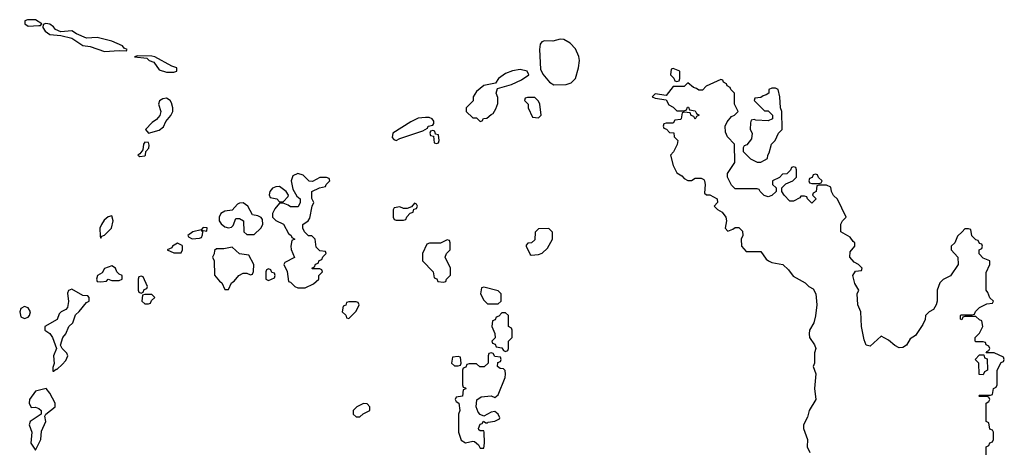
# Model space of a CAD drawing. Header units: inches. Extents: x 2710684 to 2828758, y 857022 to 965663.
# Tile 47 of 256: x 2733624 to 2739026, y 890020 to 892393. Entities that reach past the tile are written whole.
import ezdxf

# ---------------------------------------------------------------- set-up
doc = ezdxf.new("R2010")
doc.units = ezdxf.units.IN
doc.header["$MEASUREMENT"] = 0
doc.layers.add('C7839', color=7, linetype='Continuous')

msp = doc.modelspace()

# ---------------------------------------------------------------- linework, layer by layer
at = {"layer": 'C7839', "color": 4, "elevation": 16}
for points in [[(2733710, 892393.2), (2733666.8, 892393.2), (2733652.7, 892387.3), (2733652, 892370), (2733670, 892358), (2733730, 892362), (2733738, 892362), (2733746, 892370)], [(2733766.8, 892373.2), (2733752.7, 892367.3), (2733752, 892350), (2733764.7, 892330), (2733790, 892311.3), (2733850, 892306), (2733911, 892291), (2733970, 892251), (2734010, 892246), (2734090, 892218.8), (2734170, 892224.9), (2734210, 892222), (2734213.2, 892230), (2734197.2, 892237.2), (2734188.7, 892250), (2734130, 892276), (2734050, 892296), (2733990, 892292.3), (2733935.1, 892315.1), (2733910, 892332.7), (2733850, 892326), (2733820.2, 892340.2), (2733810, 892354), (2733790, 892368.7)], [(2736590, 892286.6), (2736550, 892276.2), (2736503.4, 892276.6), (2736487.9, 892272.1), (2736480.4, 892259.6), (2736476.4, 892230), (2736481.4, 892121.4), (2736493.7, 892093.7), (2736530.6, 892050.6), (2736555.3, 892035.3), (2736622.7, 892037.3), (2736650, 892046.8), (2736672.7, 892070), (2736689.4, 892130), (2736695.1, 892170), (2736691.8, 892191.8), (2736673.3, 892233.3), (2736644.2, 892264.2), (2736610, 892284.5)], [(2734270, 892195.3), (2734254, 892190), (2734322, 892182), (2734334, 892170), (2734359.8, 892159.8), (2734390, 892118), (2734430, 892104.7), (2734470, 892106), (2734486, 892110), (2734486, 892130), (2734458, 892138), (2734366, 892190), (2734350, 892194)], [(2736370, 892120.7), (2736327.1, 892112.9), (2736290, 892098.7), (2736250.8, 892070), (2736235.3, 892044.7), (2736170, 892032.7), (2736130, 891999), (2736112, 891970), (2736112.7, 891947.3), (2736074, 891910), (2736074, 891890), (2736110, 891854), (2736130, 891854), (2736150, 891834), (2736162, 891838), (2736168.4, 891851.6), (2736187.3, 891852.7), (2736210, 891874), (2736222, 891878), (2736236.4, 891903.6), (2736247.3, 891932.7), (2736247.3, 891967.3), (2736238, 891990), (2736244.7, 892015.3), (2736322.5, 892037.5), (2736377, 892063), (2736418, 892090), (2736408, 892110)], [(2737210, 892126), (2737198, 892122), (2737194, 892090), (2737212.7, 892072.7), (2737218, 892058), (2737230, 892054), (2737242, 892058), (2737246, 892070), (2737246, 892110)], [(2737770, 892018), (2737750, 892018), (2737734, 892010), (2737734, 891990), (2737719.6, 891980.4), (2737703.6, 891976.4), (2737690, 891966), (2737658, 891962), (2737654, 891950), (2737710, 891894), (2737730, 891894), (2737754, 891870), (2737754, 891850), (2737730, 891838), (2737662, 891842), (2737654, 891846), (2737638, 891842), (2737632.7, 891827.3), (2737632, 891790), (2737642, 891770), (2737639.6, 891740.4), (2737612.7, 891707.3), (2737598, 891702), (2737594, 891690), (2737594, 891670), (2737634, 891630), (2737670, 891612), (2737690, 891612), (2737710, 891622), (2737727.3, 891632.7), (2737728, 891650), (2737736.4, 891663.6), (2737748, 891710), (2737768, 891730), (2737788, 891770), (2737808, 891790), (2737806, 891890), (2737798, 891910), (2737795.3, 891970), (2737786, 892010)], [(2734430, 891962.7), (2734410, 891959), (2734391, 891949), (2734386, 891930), (2734398, 891890), (2734393.2, 891866.8), (2734374.6, 891845.4), (2734351, 891830), (2734314.8, 891790), (2734330.9, 891770.9), (2734390, 891786.8), (2734413.6, 891806.4), (2734426, 891834), (2734452.7, 891867.3), (2734464, 891890), (2734465.2, 891910), (2734456.6, 891936.6), (2734449, 891950)], [(2736450, 891966), (2736410, 891966), (2736398, 891962), (2736394, 891950), (2736414, 891930), (2736414, 891910), (2736438, 891858), (2736470, 891854), (2736486, 891870), (2736478, 891930), (2736470, 891946)], [(2735870, 891857.2), (2735850, 891857.2), (2735810, 891852.3), (2735770, 891832.7), (2735671.3, 891770), (2735667.7, 891747.7), (2735676.9, 891736.9), (2735690, 891731.3), (2735710, 891742), (2735836.4, 891783.6), (2735862, 891798), (2735866, 891810), (2735890, 891814), (2735896.4, 891823.6), (2735896.4, 891836.4), (2735888, 891850)], [(2735890, 891786), (2735878, 891782), (2735874, 891770), (2735878, 891758), (2735894, 891754), (2735898, 891718), (2735910, 891714), (2735922, 891718), (2735926, 891730), (2735922, 891762), (2735906, 891766), (2735902, 891782)], [(2734310, 891722), (2734302.8, 891710), (2734299.8, 891680.2), (2734282.8, 891657.2), (2734272, 891650), (2734282.8, 891642.8), (2734310, 891647.3), (2734314, 891650), (2734315.3, 891670), (2734332.3, 891687.7), (2734335.1, 891704.9), (2734330, 891719)], [(2735150, 891549.4), (2735123.1, 891536.9), (2735113, 891510), (2735123.5, 891463.5), (2735144.7, 891424.7), (2735162, 891410), (2735162, 891390), (2735152.7, 891367.3), (2735110, 891366), (2735096.4, 891376.4), (2735070, 891386), (2735050, 891386), (2735023.6, 891356.4), (2735012, 891330), (2735012, 891310), (2735030, 891292), (2735071.3, 891271.3), (2735099.6, 891219.6), (2735114, 891210), (2735118, 891198), (2735134, 891190), (2735118, 891182), (2735112, 891150), (2735112.7, 891132.7), (2735131.6, 891088.4), (2735078, 891062), (2735074, 891050), (2735091.6, 891011.6), (2735098, 890958), (2735110, 890954), (2735134, 890930), (2735150, 890922), (2735190, 890922), (2735236.4, 890943.6), (2735266, 890970), (2735266, 890990), (2735286, 891010), (2735282, 891022), (2735270, 891026), (2735230, 891026), (2735226, 891030), (2735242, 891038), (2735247.3, 891052.7), (2735262, 891058), (2735267.3, 891072.7), (2735282, 891078), (2735287.3, 891092.7), (2735306, 891110), (2735302, 891122), (2735270, 891126), (2735250, 891146), (2735246, 891190), (2735227.3, 891207.3), (2735208.4, 891208.4), (2735186, 891230), (2735178, 891250), (2735178, 891270), (2735206, 891290), (2735216.4, 891303.6), (2735228, 891370), (2735238, 891390), (2735227.3, 891412.7), (2735226, 891450), (2735268.4, 891471.6), (2735302, 891478), (2735306, 891490), (2735326, 891510), (2735322, 891522), (2735307.3, 891527.3), (2735270, 891528), (2735230, 891506), (2735212.7, 891507.3), (2735180.2, 891540.2)], [(2737990, 891546), (2737978, 891542), (2737972.7, 891527.3), (2737958, 891522), (2737954, 891510), (2737958, 891498), (2737970, 891494), (2738010, 891494), (2738022, 891498), (2738026, 891510), (2738007.3, 891527.3), (2738002, 891542)], [(2735050, 891478.4), (2735030, 891477), (2735010.5, 891469.5), (2734997.3, 891450), (2734992, 891432), (2734998, 891418), (2735034, 891410), (2735050, 891394), (2735070, 891394), (2735096.4, 891423.6), (2735098, 891430), (2735086, 891450)], [(2734850, 891387.8), (2734830, 891387.6), (2734818.9, 891381.1), (2734790, 891349.2), (2734750, 891343.6), (2734728, 891330), (2734718.4, 891310), (2734719.3, 891290), (2734730, 891274), (2734750, 891257.3), (2734770, 891250.7), (2734785.6, 891254.4), (2734796, 891264), (2734810, 891302), (2734830, 891302), (2734852, 891290), (2734854, 891230), (2734870, 891214), (2734910, 891214), (2734948, 891250), (2734958, 891270), (2734956.4, 891296.4), (2734948.4, 891308.4), (2734930, 891318), (2734902, 891322), (2734876, 891370)], [(2735790, 891386), (2735774, 891366), (2735750, 891358), (2735730, 891358), (2735710, 891366), (2735678, 891362), (2735674, 891350), (2735674, 891310), (2735678, 891298), (2735690, 891294), (2735730, 891294), (2735742, 891298), (2735747.3, 891312.7), (2735767.3, 891332.7), (2735782, 891338), (2735786, 891354), (2735802, 891358), (2735806, 891370), (2735802, 891382)], [(2734130, 891317.2), (2734110, 891312), (2734087.3, 891292.7), (2734072.4, 891270), (2734063.8, 891250), (2734065.4, 891205.4), (2734070, 891194), (2734074.6, 891205.4), (2734090, 891211), (2734127, 891250), (2734136.3, 891290)], [(2734630, 891253.2), (2734619.8, 891240.2), (2734574, 891230), (2734546, 891210), (2734550, 891202), (2734570, 891192), (2734610, 891194), (2734622, 891198), (2734627.3, 891212.7), (2734628, 891230), (2734622, 891238), (2734650, 891234), (2734651.9, 891251.9)], [(2736527.3, 891247.3), (2736470, 891246), (2736452.7, 891227.3), (2736450, 891186), (2736431.6, 891168.4), (2736412.7, 891167.3), (2736403.6, 891156.4), (2736402, 891150), (2736425.4, 891105.4), (2736430, 891102), (2736470, 891104.7), (2736490, 891112), (2736520.4, 891139.6), (2736548, 891190), (2736547.3, 891227.3)], [(2734490, 891168), (2734462, 891150), (2734458, 891142), (2734434, 891130), (2734470, 891114), (2734510, 891114), (2734518, 891130), (2734518, 891150), (2734515.3, 891155.3)], [(2734790, 891146), (2734743.6, 891136.4), (2734703.6, 891136.4), (2734692.7, 891127.3), (2734691.6, 891108.4), (2734682, 891090), (2734692, 891070), (2734692.7, 890992.7), (2734719.6, 890959.6), (2734734, 890950), (2734750, 890914), (2734770, 890914), (2734786, 890950), (2734800.4, 890959.6), (2734826, 890990), (2734850, 891002), (2734870, 891002), (2734890, 890994), (2734902, 890998), (2734907.3, 891012.7), (2734908, 891050), (2734882, 891102), (2734830, 891108)], [(2735970, 891186), (2735932, 891168), (2735872.7, 891167.3), (2735858, 891162), (2735834, 891110), (2735834, 891070), (2735892, 891010), (2735898, 890978), (2735912, 890972), (2735918, 890958), (2735950, 890954), (2735962, 890958), (2735966, 890970), (2735987.3, 890992.7), (2735988, 891030), (2735958, 891090), (2735966, 891110), (2735986, 891130), (2735986, 891170), (2735982, 891182)], [(2734130, 891043.7), (2734090, 891028.7), (2734076.1, 891003.9), (2734051.3, 890990), (2734044.9, 890970), (2734050, 890958), (2734070, 890954.8), (2734100.4, 890959.6), (2734110, 890970.8), (2734130, 890962), (2734170, 890962), (2734186, 890970), (2734186, 890990), (2734170, 890998), (2734158, 891010), (2734149.2, 891030)], [(2734290, 890986), (2734278, 890982), (2734274, 890970), (2734274, 890910), (2734278, 890898), (2734290, 890894), (2734302, 890898), (2734307.3, 890912.7), (2734322, 890918), (2734326, 890930), (2734302, 890982)], [(2734990, 891026), (2734978, 891022), (2734974, 891010), (2734974, 890970), (2734990, 890962), (2735022, 890978), (2735026, 890990), (2735022, 891002), (2735007.3, 891007.3), (2735002, 891022)], [(2733910, 890915.1), (2733892.4, 890907.6), (2733887, 890893), (2733892.6, 890847.4), (2733885.7, 890814.3), (2733876.7, 890803.3), (2733851, 890790), (2733840.5, 890779.5), (2733830, 890749), (2733762, 890710), (2733762, 890690), (2733790, 890672), (2733804.7, 890650), (2733826, 890590), (2733810.5, 890549.5), (2733812.8, 890507.2), (2733805.2, 890485.2), (2733806, 890466), (2733810, 890464.7), (2733823.7, 890476.3), (2733830, 890476.3), (2733858, 890502), (2733877, 890523), (2733888.7, 890550), (2733883.1, 890563.1), (2733858, 890590), (2733848, 890608), (2733861.2, 890650), (2733877.2, 890670), (2733894, 890710), (2733915.3, 890730), (2733930, 890774), (2733950, 890792), (2733990, 890842), (2734006, 890850), (2734006, 890870), (2733998, 890878), (2733970, 890880.9)], [(2734350, 890886), (2734310, 890886), (2734298, 890882), (2734294, 890850), (2734310, 890834), (2734330, 890834), (2734342, 890838), (2734347.3, 890852.7), (2734366, 890870)], [(2736170, 890926), (2736158, 890922), (2736152, 890890), (2736170, 890854), (2736190, 890834), (2736250, 890834), (2736266, 890850), (2736266, 890890), (2736250, 890906)], [(2733650, 890819.3), (2733630.5, 890809.5), (2733624.2, 890790), (2733630, 890762.8), (2733650, 890753.4), (2733670, 890760.7), (2733678, 890770), (2733682.9, 890790), (2733670, 890813.2)], [(2735470, 890846), (2735430, 890846), (2735418, 890842), (2735412.7, 890827.3), (2735398, 890822), (2735394, 890790), (2735412.7, 890772.7), (2735418, 890758), (2735430, 890754), (2735470, 890794), (2735486, 890830), (2735482, 890842)], [(2736290, 890786), (2736270, 890786), (2736252.7, 890767.3), (2736238, 890762), (2736232.7, 890747.3), (2736218, 890742), (2736214, 890710), (2736231.6, 890671.6), (2736232, 890648), (2736214, 890630), (2736218, 890618), (2736232.7, 890612.7), (2736238, 890598), (2736270, 890594), (2736278, 890578), (2736290, 890574), (2736302, 890578), (2736306, 890590), (2736306, 890630), (2736326, 890650), (2736326, 890690), (2736322, 890702), (2736306, 890710), (2736306, 890770)], [(2736210, 890566), (2736198, 890562), (2736194, 890550), (2736194, 890510), (2736171.6, 890488.4), (2736148.4, 890488.4), (2736130, 890506), (2736090, 890506), (2736078, 890502), (2736072.7, 890487.3), (2736058, 890482), (2736054, 890470), (2736054, 890390), (2736058, 890378), (2736070, 890374), (2736071.6, 890368.4), (2736058, 890362), (2736052.7, 890327.3), (2736018, 890322), (2736014, 890310), (2736018, 890298), (2736034, 890290), (2736038, 890250), (2736032, 890230), (2736032, 890130), (2736046, 890086), (2736070, 890072), (2736110, 890081), (2736118.8, 890078.8), (2736141.4, 890061.4), (2736150, 890042), (2736170, 890042), (2736175.1, 890070), (2736173.2, 890130), (2736170, 890138), (2736150, 890138), (2736144, 890144), (2736142, 890150), (2736150, 890174), (2736162, 890178), (2736168.4, 890191.6), (2736182, 890182), (2736190, 890182), (2736194, 890186), (2736230, 890190.7), (2736256, 890204), (2736259, 890210), (2736249.2, 890230), (2736230, 890243.7), (2736210, 890239.5), (2736170, 890219), (2736150, 890228), (2736140.1, 890240.1), (2736128.7, 890270), (2736132.9, 890307.1), (2736155.5, 890324.5), (2736210, 890330.7), (2736230, 890320.7), (2736250, 890334.8), (2736287, 890430), (2736289.2, 890449.2), (2736288.4, 890468.4), (2736278, 890478), (2736260.4, 890480.4), (2736246, 890490), (2736247.3, 890512.7), (2736262, 890518), (2736266, 890530), (2736262, 890542), (2736230, 890546), (2736222, 890562)], [(2738910, 890446), (2738887.3, 890447.3), (2738886, 890510), (2738866, 890530), (2738890, 890554), (2738914, 890554), (2738918, 890538), (2738932, 890532), (2738934, 890470), (2738918, 890462)], [(2736030, 890546), (2735998, 890542), (2735994, 890510), (2736010, 890494), (2736030, 890494), (2736042, 890498), (2736046, 890510), (2736042, 890542)], [(2733770, 890369.3), (2733710, 890355.3), (2733678, 890310), (2733676, 890290), (2733686.8, 890266.8), (2733710, 890267.3), (2733730, 890260.7), (2733742.8, 890250), (2733742.8, 890230), (2733682, 890190), (2733676, 890170), (2733690.6, 890130.6), (2733684.9, 890070), (2733710, 890031.3), (2733739.8, 890090), (2733744.2, 890135.8), (2733767.3, 890190), (2733762, 890218), (2733768, 890230), (2733819, 890270), (2733819.3, 890290), (2733790, 890345.2)], [(2735510, 890288), (2735474, 890270), (2735454, 890250), (2735454, 890230), (2735470, 890214), (2735490, 890214), (2735508, 890232), (2735546, 890250), (2735546, 890270), (2735530, 890286)]]:
    msp.add_lwpolyline(points, close=True, dxfattribs=at)
msp.add_lwpolyline([(2738926, 890006), (2738926, 890050), (2738942, 890058), (2738947.3, 890072.7), (2738962, 890078), (2738966, 890090), (2738966, 890130), (2738962, 890142), (2738947.3, 890147.3), (2738942, 890182), (2738926, 890190), (2738926, 890290), (2738942, 890298), (2738946, 890310), (2738942, 890322), (2738930, 890326), (2738890, 890326), (2738886, 890330), (2738890, 890334), (2738950, 890334), (2738962, 890338), (2738966, 890370), (2738982, 890378), (2738986, 890390), (2738986, 890470), (2739008, 890512), (2739022, 890518), (2739026, 890530), (2739022, 890542), (2738970, 890566), (2738926, 890566), (2738930, 890574), (2738942, 890578), (2738946, 890590), (2738942, 890602), (2738926, 890610), (2738922, 890622), (2738910, 890626), (2738870, 890626), (2738866, 890630), (2738866, 890650), (2738890, 890674), (2738908, 890710), (2738902, 890742), (2738890, 890746), (2738870, 890766), (2738810, 890766), (2738798, 890762), (2738792.7, 890747.3), (2738786, 890750), (2738786, 890770), (2738790, 890774), (2738850, 890774), (2738862, 890778), (2738867.3, 890792.7), (2738890, 890814), (2738930, 890834), (2738962, 890838), (2738966, 890850), (2738947.3, 890867.3), (2738936.4, 890896.4), (2738926, 890910), (2738927.3, 891007.3), (2738946, 891050), (2738946, 891070), (2738910, 891086), (2738888.4, 891108.4), (2738888.4, 891131.6), (2738902, 891138), (2738906, 891150), (2738902, 891162), (2738890, 891166), (2738882, 891182), (2738870, 891186), (2738847.3, 891207.3), (2738842, 891242), (2738830, 891246), (2738810, 891246), (2738794, 891230), (2738770, 891206), (2738754, 891170), (2738734, 891150), (2738734, 891130), (2738771, 891091), (2738772, 891050), (2738731.3, 890988.7), (2738690, 890968), (2738672, 890950), (2738658, 890910), (2738658, 890850), (2738651.6, 890828.4), (2738636.9, 890803.1), (2738614, 890790), (2738594, 890770), (2738591.6, 890748.4), (2738579.6, 890720.4), (2738538.8, 890661.2), (2738510, 890642), (2738490, 890608), (2738470, 890595.3), (2738450, 890594), (2738426, 890606), (2738390, 890635.3), (2738350, 890658), (2738290, 890602), (2738267.3, 890607.3), (2738256.4, 890636.4), (2738242, 890710), (2738238, 890790), (2738222, 890830), (2738218, 890890), (2738228, 890910), (2738205.6, 890945.6), (2738195.3, 890990), (2738210, 891014), (2738242, 891018), (2738246, 891030), (2738226, 891050), (2738203.1, 891063.1), (2738178, 891090), (2738180.4, 891119.6), (2738206, 891150), (2738206, 891170), (2738196.4, 891176.4), (2738180.4, 891200.4), (2738129, 891229), (2738128.9, 891271.1), (2738138, 891290), (2738158, 891310), (2738110, 891408), (2738089, 891429), (2738078, 891450), (2738074, 891474), (2738050, 891486), (2738010, 891486), (2737998, 891482), (2737994, 891450), (2737978, 891442), (2737974, 891430), (2737994, 891410), (2737970, 891386), (2737946, 891410), (2737942, 891422), (2737930, 891426), (2737910, 891426), (2737903.6, 891416.4), (2737870, 891398), (2737850, 891398), (2737818, 891430), (2737806, 891450), (2737806, 891470), (2737827.3, 891492.7), (2737866, 891510), (2737886, 891530), (2737886, 891570), (2737882, 891582), (2737870, 891586), (2737858, 891582), (2737852.7, 891567.3), (2737832.7, 891547.3), (2737810, 891546), (2737792.7, 891527.3), (2737754, 891510), (2737754, 891490), (2737774, 891470), (2737774, 891450), (2737750, 891428), (2737730, 891422), (2737708.4, 891428.4), (2737686, 891450), (2737682, 891462), (2737670, 891466), (2737550, 891466), (2737530, 891486), (2737508, 891530), (2737508, 891550), (2737548, 891610), (2737546, 891710), (2737508, 891750), (2737496.4, 891776.4), (2737494, 891810), (2737506.3, 891833.7), (2737530, 891862), (2737546, 891870), (2737566, 891890), (2737546, 891930), (2737546, 891990), (2737526, 892010), (2737522, 892022), (2737506, 892030), (2737502, 892042), (2737486, 892050), (2737482, 892062), (2737470, 892066), (2737390, 892028), (2737370, 892006), (2737350, 892006), (2737336.4, 892016.4), (2737320.4, 892020.4), (2737290, 892046), (2737270, 892026), (2737210, 892026), (2737170, 891978), (2737110, 891986), (2737094, 891970), (2737110, 891962), (2737170, 891954), (2737185.4, 891925.4), (2737210, 891914), (2737230, 891894), (2737270, 891894), (2737282, 891898), (2737287.3, 891912.7), (2737294, 891914), (2737298, 891898), (2737330, 891894), (2737338, 891878), (2737352, 891870), (2737338, 891862), (2737330, 891848), (2737322, 891862), (2737307.3, 891867.3), (2737302, 891882), (2737270, 891886), (2737258, 891882), (2737254, 891850), (2737250, 891846), (2737218, 891842), (2737210, 891826), (2737170, 891826), (2737158, 891822), (2737154, 891810), (2737158, 891798), (2737172.7, 891792.7), (2737190, 891774), (2737212.7, 891772.7), (2737214, 891750), (2737234, 891730), (2737231.6, 891708.4), (2737211.6, 891668.4), (2737194, 891650), (2737210, 891594), (2737230, 891554), (2737256.9, 891536.9), (2737270, 891522), (2737290, 891512), (2737310, 891512), (2737330, 891524.7), (2737363.6, 891523.6), (2737376.9, 891516.9), (2737382, 891510), (2737384.7, 891490), (2737382, 891442), (2737392.7, 891432.7), (2737410, 891432), (2737451.1, 891411.1), (2737452, 891390), (2737434, 891370), (2737451.6, 891351.6), (2737478, 891338), (2737498, 891310), (2737501, 891290), (2737494, 891250), (2737510, 891234), (2737536.4, 891243.6), (2737550, 891254), (2737570, 891254), (2737590, 891234), (2737592, 891210), (2737582, 891190), (2737584.7, 891150), (2737610, 891122), (2737690, 891122), (2737719.6, 891079.6), (2737732, 891070), (2737750, 891061), (2737810.9, 891050.9), (2737842, 891022), (2737867.1, 890987.1), (2737934, 890950), (2737954, 890930), (2737976.9, 890916.9), (2737992, 890890), (2737998, 890830), (2737990.9, 890769.1), (2737981, 890730), (2737958, 890690), (2737956, 890670), (2737958, 890650), (2737984.7, 890610), (2737991.3, 890590), (2737985.4, 890565.4), (2737984.7, 890510), (2737978, 890490), (2737992, 890450), (2737984.7, 890370), (2737992, 890310), (2737956, 890250), (2737946.4, 890213.6), (2737924.7, 890170), (2737924.7, 890150), (2737946, 890090), (2737944.7, 890050), (2737959.6, 890019.6)], dxfattribs=at)

doc.saveas('drawing.dxf')
